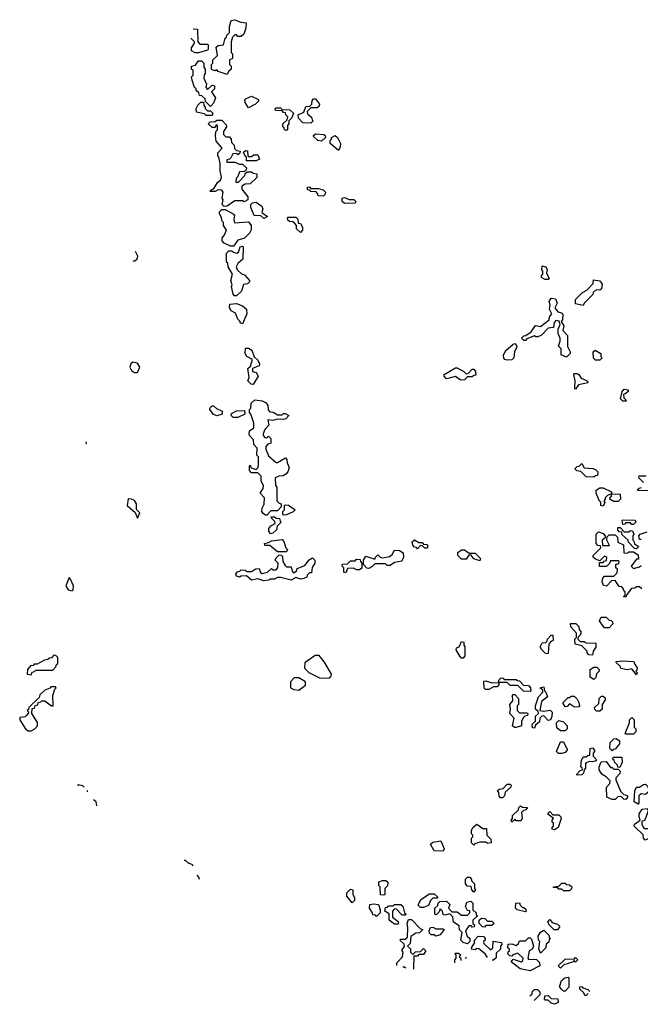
# Model space of a CAD drawing. Extents: x 2769579 to 2883812, y 684207 to 828660.
# Tile 57 of 256: x 2803190 to 2807270, y 685982 to 692460. Entities that reach past the tile are written whole.
import ezdxf

# ---------------------------------------------------------------- set-up
doc = ezdxf.new("R2010")
doc.units = 0

msp = doc.modelspace()

# ---------------------------------------------------------------- linework, layer by layer
at = {"layer": '0CON02XD'}
for points in [[(2804555, 692100), (2804495, 692120), (2804485, 692130), (2804475, 692122.5), (2804455, 692130), (2804450, 692135), (2804450, 692165), (2804460, 692175), (2804460, 692195), (2804490, 692225), (2804481.7, 692278.3), (2804495, 692290), (2804530, 692295), (2804541.7, 692338.3), (2804550, 692345), (2804551.7, 692358.3), (2804570, 692375), (2804570, 692415), (2804580, 692455), (2804605, 692460), (2804643, 692443), (2804678.3, 692438.3), (2804677.5, 692405), (2804662.5, 692365), (2804645, 692350), (2804625, 692350), (2804615, 692360), (2804605, 692360), (2804590, 692345), (2804580, 692315), (2804580, 692245), (2804590, 692235), (2804590, 692205), (2804570, 692195), (2804570, 692165), (2804580, 692155), (2804580, 692135), (2804561.7, 692118.3), (2804555, 692100)], [(2804330.3, 692400.2), (2804358.3, 692398.3), (2804360, 692315), (2804375, 692300), (2804425, 692300), (2804430, 692295), (2804430, 692265), (2804425, 692260), (2804365, 692242.5), (2804343, 692243), (2804320, 692255), (2804320, 692275), (2804340, 692305), (2804340, 692315), (2804314.2, 692337.7)], [(2804445, 691890), (2804411.7, 691921.7), (2804408.3, 691938.3), (2804388.3, 691958.3), (2804371.7, 691961.7), (2804368.3, 691978.3), (2804350, 691995), (2804350, 692005), (2804340, 692015), (2804323, 692063), (2804320, 692085), (2804330, 692095), (2804330, 692125), (2804320, 692135), (2804320, 692155), (2804345, 692160), (2804365, 692190), (2804385, 692190), (2804400, 692175), (2804400, 692145), (2804410, 692135), (2804410, 692105), (2804403, 692097), (2804400, 692075), (2804417.5, 692035), (2804413, 692013), (2804425, 692000), (2804455, 692030), (2804470, 692025), (2804470, 692005), (2804450, 691985), (2804477.5, 691945), (2804465, 691910), (2804445, 691890)], [(2804695, 691880), (2804672.5, 691915), (2804670, 691935), (2804675, 691940), (2804715, 691957.5), (2804760, 691935), (2804760, 691925), (2804740, 691905), (2804695, 691880)], [(2805105, 691780), (2805051.7, 691781.7), (2805023, 691813), (2805020, 691835), (2805058.3, 691851.7), (2805071.7, 691888.3), (2805098.3, 691891.7), (2805110, 691905), (2805111.7, 691928.3), (2805121.7, 691938.3), (2805135, 691940), (2805160, 691905), (2805158.3, 691891.7), (2805145, 691880), (2805105, 691880), (2805080, 691855), (2805081.7, 691841.7), (2805108.3, 691818.3), (2805111.7, 691801.7), (2805120, 691795), (2805105, 691780)], [(2804455, 691830), (2804415, 691830), (2804405, 691840), (2804351.7, 691851.7), (2804350, 691875), (2804361.7, 691898.3), (2804381.7, 691918.3), (2804398.3, 691918.3), (2804400, 691895), (2804410, 691885), (2804410, 691875), (2804425, 691860), (2804445, 691860), (2804460, 691845), (2804455, 691830)], [(2804945, 691730), (2804930, 691735), (2804928.3, 691748.3), (2804920, 691755), (2804920, 691775), (2804948.3, 691801.7), (2804951.7, 691821.7), (2804940, 691835), (2804938.3, 691848.3), (2804925, 691850), (2804915, 691860), (2804871.7, 691861.7), (2804870, 691875), (2804875, 691880), (2804905, 691880), (2804915, 691870), (2804967, 691867), (2804990, 691845), (2804980, 691815), (2804960, 691795), (2804960, 691775), (2804950, 691765), (2804950, 691735), (2804945, 691730)], [(2804535, 691230), (2804520, 691245), (2804527.5, 691275), (2804520, 691285), (2804527.5, 691325), (2804518.3, 691338.3), (2804495, 691340), (2804475, 691330), (2804445, 691330), (2804440, 691335), (2804468.3, 691351.7), (2804490.7, 691389.3), (2804510, 691405), (2804517.5, 691425), (2804507.5, 691465), (2804507.5, 691515), (2804500, 691555), (2804492.5, 691565), (2804492.5, 691585), (2804520, 691615), (2804481.7, 691661.7), (2804477.5, 691695), (2804480, 691725), (2804490, 691735), (2804490, 691765), (2804481.7, 691768.3), (2804475, 691750), (2804455, 691750), (2804430, 691775), (2804443, 691787), (2804475, 691790), (2804485, 691800), (2804518.3, 691798.3), (2804548.3, 691768.3), (2804550, 691755), (2804530, 691725), (2804530, 691705), (2804545, 691690), (2804568.3, 691688.3), (2804580, 691675), (2804581.7, 691651.7), (2804600, 691635), (2804601.7, 691611.7), (2804615, 691600), (2804640, 691595), (2804638.3, 691581.7), (2804625, 691570), (2804615, 691580), (2804591.7, 691578.3), (2804578.3, 691551.7), (2804568.3, 691541.7), (2804551.7, 691538.3), (2804551.7, 691521.7), (2804605, 691522.5), (2804635, 691510), (2804655, 691510), (2804680, 691485), (2804678.3, 691471.7), (2804668.3, 691461.7), (2804635, 691460), (2804622.5, 691425), (2804612.5, 691415), (2804611.7, 691391.7), (2804628.3, 691391.7), (2804670, 691435), (2804671.7, 691448.3), (2804685, 691460), (2804715, 691460), (2804725, 691450), (2804750, 691445), (2804748.3, 691421.7), (2804705, 691380), (2804673, 691377), (2804650, 691365), (2804650, 691345), (2804690, 691295), (2804690, 691275), (2804665, 691262.5), (2804655, 691267.5), (2804605, 691267.5), (2804555, 691232.5), (2804535, 691230)], [(2805175, 691660), (2805150, 691665), (2805121.7, 691691.7), (2805121.7, 691698.3), (2805135, 691710), (2805190, 691705), (2805198.3, 691698.3), (2805200, 691685), (2805175, 691660)], [(2805285, 691600), (2805230, 691645), (2805230, 691665), (2805240, 691675), (2805240, 691685), (2805265, 691697.5), (2805280, 691685), (2805300, 691645), (2805297, 691623), (2805285, 691600)], [(2804681.7, 691531.7), (2804680, 691555), (2804671.7, 691561.7), (2804661.7, 691588.3), (2804675, 691600), (2804688.3, 691598.3), (2804690, 691565), (2804695, 691560), (2804715, 691560), (2804728.3, 691571.7), (2804755, 691570), (2804767, 691543), (2804745, 691532.5), (2804681.7, 691531.7)], [(2805185, 691300), (2805151.7, 691301.7), (2805150, 691315), (2805138.3, 691328.3), (2805105, 691330), (2805098.3, 691338.3), (2805081.7, 691341.7), (2805081.7, 691358.3), (2805095, 691360), (2805105, 691350), (2805155, 691350), (2805185, 691340), (2805200, 691325), (2805198.3, 691311.7), (2805185, 691300)], [(2805325, 691250), (2805310, 691265), (2805310, 691285), (2805325, 691290), (2805355, 691277.5), (2805387, 691277), (2805400, 691265), (2805395, 691252.5), (2805325, 691250)], [(2804795, 691152.5), (2804775, 691170), (2804731.7, 691171.7), (2804710, 691225), (2804710, 691245), (2804720, 691255), (2804745, 691260), (2804782.5, 691232.5), (2804787.5, 691215), (2804782.5, 691192.5), (2804820, 691165), (2804795, 691152.5)], [(2804595, 690970), (2804575, 690970), (2804535, 690990), (2804520, 691005), (2804520, 691025), (2804535, 691040), (2804550, 691075), (2804530, 691105), (2804530, 691125), (2804520, 691135), (2804517, 691157), (2804502.5, 691185), (2804503, 691197), (2804518.3, 691211.7), (2804541.7, 691211.7), (2804593, 691183), (2804601.7, 691171.7), (2804597.5, 691145), (2804603, 691123), (2804695, 691130), (2804712.5, 691105), (2804711.7, 691078.3), (2804700, 691055), (2804667, 691023), (2804625, 691010), (2804595, 690970)], [(2805035, 691060), (2805010, 691085), (2805010, 691105), (2804998.3, 691118.3), (2804985, 691130), (2804963, 691133), (2804951.7, 691141.7), (2804950, 691155), (2804955, 691160), (2805005, 691160), (2805018.3, 691148.3), (2805021.7, 691121.7), (2805035, 691120), (2805050, 691095), (2805050, 691075), (2805035, 691060)], [(2804603, 690643), (2804592.5, 690655), (2804583.3, 690705), (2804586.7, 690715), (2804577.5, 690745), (2804590, 690785), (2804560, 690835), (2804558.3, 690858.3), (2804550, 690865), (2804550, 690925), (2804565, 690940), (2804585, 690940), (2804595, 690930), (2804617, 690923), (2804628.3, 690931.7), (2804640, 690965), (2804655, 690970), (2804660, 690965), (2804657.5, 690885), (2804623.6, 690856.4), (2804612.5, 690835), (2804620, 690815), (2804645, 690790), (2804669.3, 690779.3), (2804700, 690745), (2804700, 690735), (2804687.5, 690722.5), (2804661.7, 690718.3), (2804648.8, 690675), (2804615, 690643.3), (2804603, 690643)], [(2803935.6, 690873.6), (2803945, 690873.8), (2803962.5, 690885), (2803966.7, 690905), (2803951.7, 690935.9)], [(2806665, 690750), (2806645, 690750), (2806620, 690765), (2806620, 690775), (2806630, 690785), (2806630, 690805), (2806622.5, 690815), (2806625, 690840), (2806650, 690835), (2806657.5, 690815), (2806652.5, 690795), (2806670, 690755), (2806665, 690750)], [(2806895, 690580), (2806845, 690590), (2806845, 690620), (2806890, 690665), (2806919.3, 690680.7), (2806960, 690725), (2806961.7, 690748.3), (2807005, 690742.5), (2807019.3, 690719.3), (2807015, 690690), (2807005, 690680), (2806985, 690682.5), (2806970, 690675), (2806960, 690665), (2806958.3, 690651.7), (2806900, 690595), (2806895, 690580)], [(2804655, 690460), (2804640, 690465), (2804640, 690475), (2804625, 690490), (2804609.3, 690529.3), (2804580, 690545), (2804570, 690565), (2804571.7, 690588.3), (2804615, 690593.3), (2804655, 690576.7), (2804680, 690555), (2804682.5, 690525), (2804655, 690460)], [(2806785, 690240), (2806750, 690255), (2806750, 690295), (2806732.5, 690312.5), (2806742.5, 690345), (2806742.5, 690365), (2806730, 690395), (2806730, 690425), (2806742.5, 690455), (2806737, 690477), (2806715, 690480), (2806703, 690467), (2806700, 690435), (2806665, 690430), (2806620, 690385), (2806597, 690373), (2806583, 690373), (2806575, 690380), (2806525, 690360), (2806515, 690350), (2806505, 690350), (2806490, 690365), (2806505, 690380), (2806518.3, 690381.7), (2806553, 690407), (2806581.7, 690448.3), (2806615, 690442.5), (2806670, 690485), (2806672.5, 690505), (2806687.5, 690525), (2806672.5, 690555), (2806677.5, 690585), (2806670, 690605), (2806683, 690627), (2806713, 690623), (2806722.5, 690595), (2806707.5, 690565), (2806727, 690537), (2806751.7, 690531.7), (2806761.7, 690521.7), (2806757.5, 690485), (2806750, 690475), (2806767.5, 690445), (2806760, 690415), (2806791.7, 690381.7), (2806790.7, 690310.7), (2806810, 690275), (2806810, 690265), (2806785, 690240)], [(2806395, 690220), (2806380, 690225), (2806373, 690233), (2806370, 690255), (2806387, 690283), (2806433.6, 690326.4), (2806445, 690330), (2806457, 690317), (2806457.5, 690305), (2806443, 690277), (2806437.5, 690235), (2806425, 690222.5), (2806395, 690220)], [(2804725, 690060), (2804711.7, 690061.7), (2804690, 690085), (2804697.5, 690105), (2804690, 690165), (2804708.3, 690181.7), (2804720, 690225), (2804682.5, 690245), (2804672.5, 690265), (2804675, 690300), (2804695, 690300), (2804716.4, 690286.4), (2804731.7, 690241.7), (2804755, 690220), (2804767.5, 690195), (2804765, 690182.5), (2804720, 690165), (2804720, 690145), (2804745, 690140), (2804757.5, 690115), (2804725, 690060)], [(2807005, 690220), (2806975, 690220), (2806963, 690233), (2806960, 690275), (2806973, 690287), (2807010, 690265), (2807010, 690245), (2807020, 690235), (2807005, 690220)], [(2803965, 690140), (2803980, 690175), (2803965, 690200), (2803933, 690207), (2803920, 690195), (2803913, 690173), (2803925, 690152.5), (2803945, 690140), (2803965, 690140)], [(2806088.3, 690088.3), (2806055, 690112.5), (2805995, 690097.5), (2805980, 690115), (2805980, 690125), (2806055, 690170), (2806065, 690170), (2806110, 690145), (2806125, 690130), (2806138.3, 690131.7), (2806165, 690160), (2806175, 690160), (2806187.5, 690145), (2806188.3, 690121.7), (2806175, 690120), (2806165, 690110), (2806135, 690110), (2806115, 690090), (2806088.3, 690088.3)], [(2806845, 690030), (2806840, 690035), (2806842.5, 690085), (2806832.5, 690125), (2806838.3, 690131.7), (2806855, 690132.5), (2806866.7, 690126.7), (2806880.7, 690100.7), (2806917, 690087), (2806927.5, 690075), (2806925, 690070), (2806863, 690057), (2806845, 690030)], [(2807175, 689950), (2807155, 689950), (2807140, 689965), (2807150, 690015), (2807165, 690030), (2807190, 690025), (2807190, 690015), (2807175, 690000), (2807160, 689995), (2807161.7, 689971.7), (2807180, 689955), (2807175, 689950)], [(2804485, 689853.3), (2804463.6, 689863.6), (2804440, 689895), (2804440, 689905), (2804455, 689920), (2804465, 689920), (2804483, 689903), (2804520, 689885), (2804520, 689865), (2804485, 689853.3)], [(2804815, 689200), (2804805, 689200), (2804790.7, 689210.7), (2804782.5, 689225), (2804783, 689247), (2804797.5, 689272.5), (2804800, 689315), (2804770, 689345), (2804790, 689375), (2804792.5, 689395), (2804777.5, 689425), (2804776.4, 689456.4), (2804755, 689480), (2804715, 689480), (2804700, 689495), (2804700, 689525), (2804705, 689530), (2804711.7, 689511.7), (2804745, 689500), (2804757, 689513), (2804760, 689535), (2804760, 689585), (2804750, 689595), (2804751.7, 689641.7), (2804730, 689665), (2804727, 689697), (2804700, 689725), (2804697.5, 689735), (2804700, 689755), (2804730, 689775), (2804730, 689805), (2804710, 689865), (2804700, 689875), (2804700, 689895), (2804710, 689905), (2804711.7, 689938.3), (2804735, 689960), (2804785, 689952.5), (2804809.3, 689939.3), (2804821.7, 689921.7), (2804823, 689893), (2804835, 689880), (2804857, 689877), (2804885, 689860), (2804915, 689860), (2804925, 689870), (2804935, 689870), (2804960, 689855), (2804940, 689835), (2804925, 689830), (2804885, 689832.5), (2804855, 689822.5), (2804821.7, 689828.3), (2804827, 689793), (2804802.5, 689765), (2804790, 689735), (2804790, 689725), (2804801.7, 689711.7), (2804815, 689710), (2804825, 689720), (2804840, 689705), (2804840, 689675), (2804821.7, 689668.3), (2804808.3, 689651.7), (2804807.5, 689635), (2804825, 689590), (2804875, 689547.5), (2804885, 689547.5), (2804937, 689577), (2804947, 689567), (2804947.5, 689545), (2804962.5, 689515), (2804952.5, 689485), (2804939.3, 689470.7), (2804921.7, 689458.3), (2804893, 689457), (2804870, 689445), (2804872.5, 689395), (2804880, 689385), (2804880, 689295), (2804895, 689280), (2804910, 689275), (2804910, 689255), (2804885, 689230), (2804841.7, 689228.3), (2804815, 689200)], [(2804625, 689842.5), (2804593, 689843), (2804580, 689855), (2804581.7, 689868.3), (2804615, 689887.5), (2804668.3, 689888.3), (2804670, 689865), (2804625, 689842.5)], [(2803624.2, 689669.2), (2803630, 689675), (2803627.6, 689682.2)], [(2806965, 689450), (2806915, 689452.5), (2806878.3, 689488.3), (2806853, 689493), (2806840, 689505), (2806855, 689520), (2806868.3, 689521.7), (2806885, 689540), (2806901.7, 689511.7), (2806957, 689507), (2806975, 689500), (2806990, 689485), (2806988.3, 689461.7), (2806975, 689460), (2806965, 689450)], [(2807290, 689415), (2807260, 689445), (2807261.7, 689458.3), (2807308.3, 689458.3)], [(2807025, 689260), (2807010, 689265), (2807010, 689285), (2807001.7, 689291.7), (2806980, 689345), (2806980, 689365), (2807005, 689380), (2807025, 689380), (2807080, 689355), (2807080, 689340), (2807055, 689330), (2807040, 689315), (2807040, 689305), (2807030, 689295), (2807037, 689283), (2807025, 689260)], [(2807125, 689290), (2807095, 689290), (2807070, 689305), (2807071.7, 689318.3), (2807080, 689325), (2807080, 689340), (2807138.3, 689338.3), (2807140, 689305), (2807125, 689290)], [(2807325, 689360), (2807251.7, 689361.7), (2807261.7, 689378.3), (2807278.3, 689381.7)], [(2803965, 689180), (2803980, 689215), (2803958.3, 689238.3), (2803957.5, 689275), (2803945, 689297.5), (2803925, 689306.7), (2803903, 689307), (2803897.5, 689265), (2803948.3, 689218.3), (2803965, 689180)], [(2804925, 689200), (2804920, 689205), (2804920, 689225), (2804930, 689235), (2804930, 689265), (2804935, 689267.5), (2804957, 689267), (2805000, 689235), (2804988.3, 689221.7), (2804945, 689202.5), (2804925, 689200)], [(2804838.3, 689078.3), (2804827.5, 689095), (2804828.3, 689111.7), (2804840.7, 689129.3), (2804870, 689145), (2804868.3, 689158.3), (2804840, 689185), (2804845, 689190), (2804865, 689190), (2804875, 689180), (2804898.3, 689178.3), (2804901.7, 689161.7), (2804910, 689155), (2804881.7, 689128.3), (2804877.5, 689105), (2804855, 689082.5), (2804838.3, 689078.3)], [(2807225, 689140), (2807215, 689140), (2807205, 689150), (2807175, 689150), (2807168.3, 689141.7), (2807155, 689140), (2807150, 689165), (2807155, 689170), (2807237, 689167), (2807240, 689155), (2807225, 689140)], [(2807175, 688660), (2807160, 688665), (2807170, 688675), (2807170, 688695), (2807161.7, 688701.7), (2807158.3, 688718.3), (2807148.3, 688728.3), (2807131.7, 688731.7), (2807105, 688770), (2807081.7, 688768.3), (2807047, 688733), (2807028.3, 688738.3), (2807020, 688765), (2807023, 688787), (2807035, 688800), (2807095, 688800), (2807118.3, 688821.7), (2807120, 688845), (2807110, 688855), (2807110, 688875), (2807128.3, 688881.7), (2807130, 688895), (2807125, 688900), (2807075, 688900), (2807068.3, 688881.7), (2807047, 688863), (2807001.7, 688861.7), (2807001.7, 688888.3), (2807025, 688890), (2807031.7, 688898.3), (2807048.3, 688901.7), (2807050, 688925), (2807035, 688930), (2807005, 688900), (2806975, 688910), (2806960, 688925), (2806960, 688935), (2807010, 688985), (2807008.3, 688998.3), (2806991.7, 689001.7), (2806980, 689015), (2806980, 689075), (2806995, 689090), (2807025, 689080), (2807040, 689065), (2807038.3, 689051.7), (2807020, 689035), (2807021.7, 689001.7), (2807068.3, 689001.7), (2807050, 689035), (2807051.7, 689058.3), (2807065, 689070), (2807105, 689070), (2807120, 689055), (2807121.7, 689021.7), (2807160, 689005), (2807161.7, 688951.7), (2807185, 688950), (2807195, 688960), (2807225, 688960), (2807255, 688940), (2807258.3, 688911.7), (2807245, 688910), (2807210, 688865), (2807225, 688850), (2807265, 688860), (2807275, 688870)], [(2807245, 688980), (2807231.7, 688981.7), (2807191.7, 689021.7), (2807190, 689035), (2807151.7, 689071.7), (2807148.3, 689088.3), (2807131.7, 689091.7), (2807121.7, 689101.7), (2807121.7, 689118.3), (2807138.3, 689118.3), (2807165, 689090), (2807195, 689090), (2807205, 689100), (2807218.3, 689098.3), (2807227.5, 689075), (2807220, 689065), (2807220, 689035), (2807228.3, 689028.3), (2807231.7, 689011.7), (2807260, 688995), (2807245, 688980)], [(2807275, 689040), (2807265, 689040), (2807260, 689065), (2807270, 689075), (2807315, 689090)], [(2804945, 688960), (2804885, 688960), (2804835, 689000), (2804801.7, 689001.7), (2804800, 689015), (2804825, 689020), (2804845, 689032.5), (2804915, 689040), (2804927, 689027), (2804940, 688985), (2804950, 688975), (2804945, 688960)], [(2805805, 688980), (2805798.3, 688988.3), (2805785, 688990), (2805773.6, 689003.6), (2805770, 689025), (2805785, 689037.5), (2805815, 689020), (2805835, 689020), (2805845, 689010), (2805865, 689007.5), (2805870, 689005), (2805870, 688985), (2805865, 688982.5), (2805853, 688983), (2805838.3, 688998.3), (2805825, 689000), (2805805, 688980)], [(2805485, 688850), (2805471.7, 688851.7), (2805450, 688875), (2805450, 688905), (2805465, 688930), (2805525, 688910), (2805530, 688925), (2805545, 688940), (2805560, 688925), (2805575, 688920), (2805621.7, 688928.3), (2805638.3, 688941.7), (2805655, 688970), (2805687, 688967), (2805711.7, 688951.7), (2805712.5, 688925), (2805701.7, 688898.3), (2805655, 688890), (2805625, 688870), (2805605, 688870), (2805595, 688880), (2805525, 688880), (2805505, 688860), (2805485, 688850)], [(2806215, 688900), (2806175, 688912.5), (2806155, 688940), (2806141.7, 688938.3), (2806125, 688910), (2806095, 688910), (2806070, 688935), (2806070, 688955), (2806095, 688972.5), (2806115, 688972.5), (2806145, 688950), (2806185, 688950), (2806220, 688915), (2806215, 688900)], [(2804795, 688767.5), (2804755, 688782.5), (2804715, 688772.5), (2804681.7, 688801.7), (2804645, 688800), (2804635, 688792.5), (2804615, 688800), (2804610, 688815), (2804621.7, 688828.3), (2804638.3, 688831.7), (2804645, 688840), (2804671.7, 688838.3), (2804685, 688830), (2804715, 688830), (2804743, 688847), (2804765, 688850), (2804773, 688823), (2804785, 688817.5), (2804820, 688825), (2804845, 688850), (2804855, 688840), (2804875, 688840), (2804886.4, 688853.6), (2804890, 688885), (2804870, 688905), (2804875, 688920), (2804895, 688940), (2804908.3, 688938.3), (2804918.3, 688928.3), (2804920, 688895), (2804935, 688870), (2804945, 688860), (2804975, 688860), (2804981.7, 688831.7), (2804995, 688820), (2805010, 688835), (2805015, 688850), (2805065, 688870), (2805093.6, 688906.4), (2805115, 688920), (2805130, 688905), (2805130, 688885), (2805113, 688857), (2805108.3, 688821.7), (2805095, 688820), (2805080, 688805), (2805078.3, 688791.7), (2805057, 688783), (2805035, 688780), (2805005, 688790), (2804975, 688772.5), (2804905, 688790), (2804885, 688790), (2804865, 688780), (2804835, 688780), (2804827, 688773), (2804795, 688767.5)], [(2805335, 688820), (2805320, 688825), (2805320, 688855), (2805310, 688865), (2805311.7, 688878.3), (2805345, 688880), (2805365, 688900), (2805395, 688900), (2805405, 688910), (2805428.3, 688908.3), (2805430, 688895), (2805440, 688885), (2805438.3, 688851.7), (2805425, 688840), (2805405, 688840), (2805385, 688852.5), (2805345, 688850), (2805335, 688820)], [(2803535, 688703.3), (2803541.7, 688708.3), (2803543.3, 688735), (2803525, 688780), (2803515, 688790), (2803492.5, 688735), (2803509.3, 688709.3), (2803535, 688703.3)], [(2807280, 688715), (2807265, 688730), (2807245, 688730), (2807235, 688720), (2807211.7, 688718.3), (2807181.7, 688678.3), (2807175, 688660)], [(2807065, 688460), (2807035, 688460), (2807025, 688470), (2807002.5, 688505), (2807011.7, 688528.3), (2807045, 688530), (2807065, 688510), (2807078.3, 688508.3), (2807088.3, 688498.3), (2807090, 688485), (2807065, 688460)], [(2806955, 688280), (2806931.7, 688281.7), (2806920, 688295), (2806920, 688305), (2806885, 688340), (2806841.7, 688351.7), (2806840, 688385), (2806850, 688395), (2806850, 688425), (2806812.5, 688465), (2806811.7, 688488.3), (2806847, 688487), (2806867, 688467), (2806868.3, 688448.3), (2806880, 688435), (2806880, 688425), (2806875, 688410), (2806861.7, 688398.3), (2806860, 688385), (2806875, 688370), (2806901.7, 688368.3), (2806915, 688360), (2806978.3, 688358.3), (2806977, 688333), (2806960, 688305), (2806955, 688280)], [(2806105, 688260), (2806095, 688260), (2806083.6, 688273.6), (2806060, 688315), (2806061.7, 688328.3), (2806080, 688335), (2806095, 688370), (2806110, 688365), (2806110, 688345), (2806117.5, 688335), (2806117.5, 688275), (2806105, 688260)], [(2806655, 688287.5), (2806643.6, 688293.6), (2806622.5, 688315), (2806612.5, 688335), (2806625, 688360), (2806648.3, 688361.7), (2806658.3, 688371.7), (2806660, 688385), (2806685, 688410), (2806695, 688410), (2806697.5, 688375), (2806681.7, 688368.3), (2806668.3, 688351.7), (2806665, 688290), (2806655, 688287.5)], [(2803265, 688150), (2803271.7, 688168.3), (2803288.3, 688171.7), (2803295, 688180), (2803408.3, 688181.7), (2803428.3, 688201.7), (2803431.7, 688218.3), (2803440, 688225), (2803440, 688265), (2803428.3, 688278.3), (2803415, 688280), (2803398.3, 688261.7), (2803385, 688260), (2803375, 688250), (2803353, 688247), (2803305, 688220), (2803285, 688220), (2803278.3, 688211.7), (2803261.7, 688208.3), (2803240.7, 688185.7), (2803240, 688155), (2803265, 688150)], [(2805165, 688127.5), (2805225, 688130), (2805238.3, 688141.7), (2805240, 688155), (2805193.6, 688233.6), (2805158.3, 688278.3), (2805131.7, 688278.3), (2805065, 688230), (2805063, 688193), (2805090, 688165), (2805165, 688127.5)], [(2807245, 688150), (2807215, 688190), (2807185, 688182.5), (2807141.7, 688191.7), (2807137, 688207), (2807111.7, 688231.7), (2807111.7, 688238.3), (2807155, 688242.5), (2807228.3, 688238.3), (2807231.7, 688221.7), (2807250, 688195), (2807248.3, 688181.7), (2807240, 688175), (2807250, 688165), (2807245, 688150)], [(2806965, 688120), (2806940, 688135), (2806940, 688185), (2806965, 688200), (2806985, 688200), (2807000, 688185), (2807000, 688175), (2806983, 688157), (2806977, 688133), (2806965, 688120)], [(2805025, 688050), (2805068.3, 688081.7), (2805070, 688105), (2805025, 688130), (2804995, 688130), (2804970, 688105), (2804970, 688065), (2804993, 688053), (2805025, 688050)], [(2806275, 688052.5), (2806253, 688053), (2806243, 688063), (2806241.7, 688108.3), (2806255, 688110), (2806295, 688097.5), (2806340, 688100), (2806340, 688085), (2806328.3, 688071.7), (2806305, 688070), (2806275, 688052.5)], [(2806545, 688040), (2806501.7, 688041.7), (2806465, 688080), (2806415, 688080), (2806395, 688100), (2806340, 688100), (2806340, 688115), (2806355, 688130), (2806368.3, 688128.3), (2806375, 688120), (2806455, 688120), (2806461.7, 688111.7), (2806475, 688110), (2806501.7, 688081.7), (2806535, 688080), (2806547.5, 688065), (2806550, 688045), (2806545, 688040)], [(2803265, 687782.5), (2803290, 687795), (2803307.5, 687815), (2803307, 687837), (2803270, 687895), (2803271.7, 687928.3), (2803288.3, 687931.7), (2803291.7, 687948.3), (2803308.3, 687951.7), (2803311.7, 687968.3), (2803328.3, 687971.7), (2803335, 687980), (2803355, 687980), (2803400, 687945), (2803410, 687945), (2803407.5, 688015), (2803420, 688055), (2803430, 688065), (2803425, 688070), (2803395, 688070), (2803388.3, 688061.7), (2803355, 688050), (2803321.7, 688018.3), (2803318.3, 688001.7), (2803250, 687935), (2803248.3, 687921.7), (2803240, 687915), (2803250, 687905), (2803236.4, 687883.6), (2803225, 687873.3), (2803191.7, 687868.3), (2803190, 687855), (2803227, 687797), (2803245, 687782.5), (2803265, 687782.5)], [(2806575, 687800), (2806561.7, 687801.7), (2806560, 687825), (2806580, 687845), (2806581.7, 687878.3), (2806600, 687895), (2806598.3, 687908.3), (2806580, 687925), (2806580, 687945), (2806600, 688005), (2806630, 688035), (2806628.3, 688048.3), (2806610, 688065), (2806635, 688070), (2806640, 688045), (2806650, 688035), (2806660, 688005), (2806620, 687975), (2806610, 687915), (2806635, 687910), (2806677, 687917), (2806690, 687905), (2806687.5, 687875), (2806680, 687855), (2806665, 687850), (2806635, 687880), (2806621.7, 687878.3), (2806610, 687865), (2806608.3, 687841.7), (2806581.7, 687818.3), (2806575, 687800)], [(2806455, 687802.5), (2806443, 687803), (2806430, 687815), (2806440, 687865), (2806412.5, 687895), (2806417.5, 687925), (2806412.5, 687955), (2806431.7, 687978.3), (2806430, 688015), (2806435, 688020), (2806445, 688020), (2806470, 687995), (2806470, 687955), (2806460, 687945), (2806460, 687915), (2806475, 687900), (2806525, 687900), (2806530, 687895), (2806528.3, 687881.7), (2806511.7, 687878.3), (2806501.7, 687868.3), (2806490, 687845), (2806490, 687815), (2806455, 687802.5)], [(2806838.3, 687938.3), (2806805, 687960), (2806788.3, 687941.7), (2806775, 687940), (2806760, 687965), (2806795, 688000), (2806805, 688000), (2806815, 688010), (2806835, 688010), (2806855, 687990), (2806867, 687967), (2806870, 687945), (2806865, 687940), (2806838.3, 687938.3)], [(2807005, 687910), (2806981.7, 687911.7), (2806971.7, 687921.7), (2806970, 687935), (2806998.3, 687961.7), (2807000, 687995), (2807015, 688010), (2807025, 688010), (2807038.3, 687998.3), (2807040, 687985), (2807020, 687955), (2807020, 687925), (2807005, 687910)], [(2806775, 687782.5), (2806745, 687782.5), (2806721.7, 687801.7), (2806720, 687835), (2806735, 687850), (2806765, 687840), (2806790, 687815), (2806790, 687795), (2806775, 687782.5)], [(2807225, 687760), (2807175, 687760), (2807170, 687765), (2807200, 687835), (2807200, 687855), (2807215, 687870), (2807230, 687855), (2807230, 687805), (2807240, 687795), (2807240, 687775), (2807225, 687760)], [(2807085, 687650), (2807070, 687665), (2807072.5, 687705), (2807095, 687730), (2807111.7, 687731.7), (2807132.5, 687715), (2807132.5, 687695), (2807105, 687660), (2807091.7, 687658.3), (2807085, 687650)], [(2806755, 687632.5), (2806733, 687633), (2806720, 687645), (2806745, 687710), (2806765, 687710), (2806781.7, 687671.7), (2806790, 687665), (2806790, 687655), (2806775, 687640), (2806755, 687632.5)], [(2806855, 687490), (2806850, 687495), (2806875, 687520), (2806890, 687525), (2806888.3, 687538.3), (2806880, 687545), (2806883.6, 687586.4), (2806895, 687610), (2806915, 687610), (2806925, 687620), (2806938.3, 687621.7), (2806940, 687665), (2806955, 687670), (2806970, 687655), (2806970, 687645), (2806960, 687635), (2806960, 687615), (2806978.3, 687598.3), (2806980, 687585), (2806955, 687577.5), (2806935, 687580), (2806915, 687570), (2806910, 687565), (2806910, 687535), (2806900, 687525), (2806897, 687503), (2806885, 687492.5), (2806855, 687490)], [(2807135, 687540), (2807121.7, 687541.7), (2807120, 687555), (2807100, 687575), (2807098.3, 687588.3), (2807090, 687595), (2807091.7, 687608.3), (2807148.3, 687608.3), (2807150, 687575), (2807135, 687540)], [(2807175, 687330), (2807161.7, 687331.7), (2807145, 687350), (2807123, 687347), (2807105, 687330), (2807085, 687330), (2807050, 687345), (2807048.3, 687411.7), (2807070, 687435), (2807071.7, 687451.7), (2807045, 687480), (2807017, 687497), (2807000, 687525), (2807000, 687545), (2807011.7, 687578.3), (2807045, 687580), (2807075, 687540), (2807085, 687540), (2807095, 687530), (2807125, 687530), (2807137, 687517), (2807135, 687500), (2807108.3, 687471.7), (2807108.3, 687458.3), (2807140, 687385), (2807161.7, 687361.7), (2807178.3, 687358.3), (2807188.3, 687348.3), (2807175, 687330)], [(2803613.3, 687410.9), (2803605, 687420), (2803573.3, 687426.7), (2803569.7, 687419.4)], [(2806365, 687340), (2806351.7, 687341.7), (2806341.7, 687351.7), (2806340, 687375), (2806331.7, 687388.3), (2806343, 687397), (2806368.3, 687401.7), (2806395, 687430), (2806415, 687430), (2806420, 687425), (2806418.3, 687411.7), (2806382.5, 687377.5), (2806377, 687353), (2806365, 687340)], [(2807255, 687300), (2807230, 687315), (2807233, 687387), (2807245, 687410), (2807265, 687410), (2807291.7, 687428.3), (2807305, 687430), (2807318.3, 687418.3), (2807327, 687397), (2807321.7, 687378.3), (2807305, 687362.5), (2807275, 687367.5), (2807260, 687355), (2807260, 687305), (2807255, 687300)], [(2803636.2, 687380.3), (2803636.1, 687386.1), (2803632.6, 687389.9)], [(2803696.3, 687288.7), (2803693.6, 687313.6), (2803675.2, 687326.7)], [(2806425, 687180), (2806420, 687195), (2806430, 687205), (2806430, 687225), (2806468.3, 687261.7), (2806471.7, 687278.3), (2806481.7, 687288.3), (2806495, 687280), (2806528.3, 687278.3), (2806518.3, 687261.7), (2806501.7, 687258.3), (2806490, 687245), (2806492.5, 687205), (2806485, 687190), (2806455, 687190), (2806445, 687200), (2806425, 687180)], [(2807405, 687020), (2807385, 687020), (2807355, 687070), (2807315, 687070), (2807301.7, 687061.7), (2807290, 687075), (2807288.3, 687098.3), (2807230, 687155), (2807231.7, 687168.3), (2807270, 687195), (2807262.5, 687215), (2807263.6, 687236.4), (2807283, 687267), (2807315, 687270), (2807322.5, 687255), (2807300, 687195), (2807280, 687185), (2807280, 687165), (2807290, 687145), (2807295, 687140), (2807375, 687140), (2807410.7, 687100.7), (2807450, 687075), (2807405, 687020)], [(2806705, 687130), (2806690, 687135), (2806691.7, 687148.3), (2806700, 687155), (2806700, 687175), (2806691.7, 687181.7), (2806690, 687195), (2806700, 687205), (2806660, 687235), (2806675, 687250), (2806695, 687230), (2806735, 687230), (2806747.5, 687215), (2806750, 687205), (2806730, 687145), (2806705, 687130)], [(2806175, 687030), (2806160, 687045), (2806160, 687075), (2806170, 687085), (2806170, 687095), (2806160, 687105), (2806160, 687125), (2806170, 687145), (2806195, 687167.5), (2806235, 687140), (2806258.3, 687138.3), (2806260, 687095), (2806288.3, 687068.3), (2806290, 687045), (2806265, 687040), (2806255, 687050), (2806215, 687050), (2806181.7, 687038.3), (2806175, 687030)], [(2803946.7, 687006.9), (2803946.2, 687007.9)], [(2805975, 686990), (2805915, 686992.5), (2805890, 687035), (2805905, 687050), (2805958.3, 687058.3), (2805980, 687005), (2805975, 686990)], [(2804329.4, 686891.2), (2804325, 686900), (2804305.3, 686908), (2804302.5, 686909.6), (2804279.3, 686929.3), (2804270.5, 686928.5)], [(2804372.1, 686804.4), (2804368.3, 686818.3), (2804356.3, 686831.1)], [(2806175, 686720), (2806162.5, 686735), (2806158.3, 686758.3), (2806135, 686760), (2806120, 686775), (2806120, 686805), (2806135, 686820), (2806148.3, 686818.3), (2806158.3, 686808.3), (2806161.7, 686791.7), (2806180, 686775), (2806180, 686745), (2806187.5, 686735), (2806175, 686720)], [(2805585, 686700), (2805561.7, 686701.7), (2805560, 686755), (2805550, 686765), (2805551.7, 686788.3), (2805575, 686797.5), (2805597, 686797), (2805610, 686785), (2805608.3, 686761.7), (2805590, 686745), (2805590, 686705), (2805585, 686700)], [(2806805, 686730), (2806765, 686730), (2806755, 686740), (2806735, 686740), (2806725, 686750), (2806700, 686750), (2806700, 686755), (2806735, 686760), (2806755, 686780), (2806775, 686780), (2806781.7, 686771.7), (2806805, 686767.5), (2806820, 686755), (2806818.3, 686741.7), (2806805, 686730)], [(2805375, 686650), (2805340, 686695), (2805340, 686715), (2805365, 686740), (2805380, 686735), (2805380, 686705), (2805390, 686685), (2805390, 686665), (2805375, 686650)], [(2805845, 686620), (2805825, 686620), (2805810, 686635), (2805827, 686673), (2805885, 686710), (2805915, 686710), (2805938.3, 686688.3), (2805935, 686680), (2805905, 686680), (2805890, 686665), (2805878.3, 686631.7), (2805845, 686620)], [(2805535, 686560), (2805528.3, 686568.3), (2805511.7, 686571.7), (2805510, 686585), (2805490, 686615), (2805491.7, 686638.3), (2805515, 686642.5), (2805548.3, 686638.3), (2805560, 686605), (2805560, 686585), (2805535, 686560)], [(2805675, 686510), (2805655, 686510), (2805620, 686535), (2805618.3, 686578.3), (2805590, 686595), (2805595, 686620), (2805608.3, 686621.7), (2805615, 686630), (2805645, 686630), (2805655, 686640), (2805695, 686640), (2805708.3, 686628.3), (2805720, 686585), (2805730, 686575), (2805725, 686570), (2805705, 686570), (2805665, 686610), (2805651.7, 686608.3), (2805640, 686595), (2805640, 686555), (2805678.3, 686528.3), (2805680, 686515), (2805675, 686510)], [(2806135, 686380), (2806105, 686390), (2806090, 686405), (2806100, 686455), (2806081.7, 686471.7), (2806078.3, 686498.3), (2806043, 686523), (2806037, 686557), (2806018.3, 686578.3), (2805985, 686570), (2805973, 686573), (2805970, 686595), (2805955, 686610), (2805948.3, 686591.7), (2805928.3, 686571.7), (2805920, 686575), (2805920, 686615), (2805938.3, 686631.7), (2805941.7, 686648.3), (2805951.7, 686658.3), (2805995, 686660), (2806018.3, 686638.3), (2806010, 686615), (2806031.7, 686591.7), (2806065, 686590), (2806095, 686570), (2806135, 686570), (2806150, 686585), (2806148.3, 686598.3), (2806135, 686600), (2806120, 686625), (2806130, 686655), (2806155, 686660), (2806168.3, 686648.3), (2806170, 686605), (2806190, 686585), (2806191.7, 686571.7), (2806200, 686565), (2806170, 686535), (2806170, 686515), (2806180, 686505), (2806178.3, 686491.7), (2806165, 686490), (2806158.3, 686498.3), (2806145, 686500), (2806120, 686465), (2806131.7, 686431.7), (2806150, 686415), (2806150, 686395), (2806135, 686380)], [(2806515, 686590), (2806460, 686605), (2806450, 686615), (2806451.7, 686648.3), (2806475, 686650), (2806480, 686635), (2806495, 686620), (2806505, 686620), (2806518.3, 686608.3), (2806520, 686595), (2806515, 686590)], [(2805670, 686238), (2805670, 686255), (2805707.5, 686295), (2805710, 686325), (2805702.5, 686337.5), (2805720, 686365), (2805718.3, 686378.3), (2805690, 686405), (2805695, 686410), (2805725, 686410), (2805740, 686425), (2805742.5, 686485), (2805737.5, 686515), (2805745, 686540), (2805765, 686540), (2805825, 686480), (2805840, 686475), (2805818.3, 686451.7), (2805795, 686450), (2805761.7, 686428.3), (2805757.5, 686382.5), (2805740, 686365), (2805758.3, 686348.3), (2805760, 686325), (2805775, 686310), (2805791.7, 686328.3), (2805825, 686330), (2805845, 686350), (2805860, 686335), (2805845, 686310), (2805815, 686310), (2805805, 686300), (2805781.7, 686298.3), (2805780, 686215), (2805778.4, 686213.4)], [(2805925, 686430), (2805915, 686440), (2805895, 686440), (2805885, 686450), (2805882.5, 686465), (2805891.7, 686488.3), (2805905, 686490), (2805925, 686480), (2805975, 686480), (2805980, 686475), (2805955, 686440), (2805935, 686432.5), (2805925, 686430)], [(2806245, 686490), (2806231.7, 686491.7), (2806210, 686515), (2806210, 686535), (2806225, 686550), (2806247, 686547), (2806265, 686530), (2806295, 686530), (2806310, 686515), (2806295, 686500), (2806255, 686500), (2806245, 686490)], [(2806725, 686472.5), (2806703, 686473), (2806670, 686505), (2806662.5, 686525), (2806675, 686540), (2806691.7, 686521.7), (2806725, 686510), (2806740, 686495), (2806725, 686472.5)], [(2806265.1, 686290), (2806250, 686315), (2806208.3, 686348.3), (2806195, 686350), (2806185, 686340), (2806160, 686345), (2806161.7, 686358.3), (2806180, 686385), (2806180, 686405), (2806205, 686430), (2806238.3, 686428.3), (2806250, 686415), (2806250, 686405), (2806240, 686395), (2806241.7, 686381.7), (2806285, 686340), (2806300, 686355), (2806301.7, 686398.3), (2806358.3, 686388.3), (2806360, 686375), (2806350, 686365), (2806350, 686345), (2806321.7, 686318.3), (2806321.7, 686288.3), (2806305, 686272.5), (2806296.1, 686272.5)], [(2806615, 686320), (2806602.5, 686345), (2806610, 686395), (2806600, 686405), (2806598.3, 686431.7), (2806613.6, 686456.4), (2806635, 686470), (2806670, 686435), (2806671.7, 686421.7), (2806680, 686415), (2806671.7, 686408.3), (2806668.3, 686391.7), (2806651.7, 686378.3), (2806650, 686355), (2806615, 686320)], [(2806545, 686202.5), (2806480, 686215), (2806421.7, 686261.7), (2806435, 686280), (2806487, 686263), (2806498.3, 686271.7), (2806500, 686285), (2806465, 686320), (2806431.7, 686308.3), (2806425, 686300), (2806411.7, 686301.7), (2806400, 686315), (2806401.7, 686328.3), (2806410, 686335), (2806410, 686345), (2806400, 686355), (2806401.7, 686378.3), (2806425, 686380), (2806455, 686370), (2806468.3, 686381.7), (2806475, 686400), (2806515, 686400), (2806535, 686420), (2806545, 686420), (2806555, 686410), (2806567.5, 686365), (2806560, 686345), (2806540, 686335), (2806530, 686285), (2806535, 686280), (2806588.3, 686278.3), (2806608.3, 686258.3), (2806610, 686235), (2806545, 686202.5)], [(2806050.2, 686254.4), (2806050, 686275), (2806060, 686285), (2806060, 686305), (2806050, 686315), (2806055, 686320), (2806075, 686320), (2806090, 686305), (2806080, 686295), (2806090, 686285), (2806090, 686271)], [(2805728.8, 686220.8), (2805715, 686230), (2805708.8, 686223.8)], [(2806120.1, 686284.8), (2806125, 686290), (2806126.9, 686288.1)], [(2806745, 686220), (2806730, 686235), (2806778.3, 686281.7), (2806835, 686280), (2806845, 686290), (2806860, 686275), (2806845, 686260), (2806835, 686270), (2806825, 686260), (2806768.3, 686241.7), (2806745, 686220)], [(2806775, 686070), (2806765, 686070), (2806751.7, 686081.7), (2806740, 686095), (2806740, 686105), (2806751.7, 686138.3), (2806773, 686157), (2806795, 686160), (2806800, 686155), (2806800, 686095), (2806775, 686070)], [(2806927.7, 686052.7), (2806915, 686040), (2806905, 686040), (2806898.3, 686058.3), (2806871.7, 686081.7), (2806871.7, 686098.3), (2806885, 686100), (2806891.7, 686091.7), (2806925, 686080), (2806938.4, 686066.6)], [(2806543.5, 686037.7), (2806558.3, 686051.7), (2806560, 686065), (2806575, 686080), (2806595, 686080), (2806610, 686065), (2806610, 686045), (2806572.1, 686007.1)], [(2806705, 685982.5), (2806685, 685990), (2806665, 686010), (2806645, 686010), (2806640, 686015), (2806641.7, 686038.3), (2806665, 686040), (2806685, 686020), (2806728.3, 686018.3), (2806730, 685995), (2806705, 685982.5)]]:
    msp.add_lwpolyline(points, dxfattribs=at)

doc.saveas('drawing.dxf')
